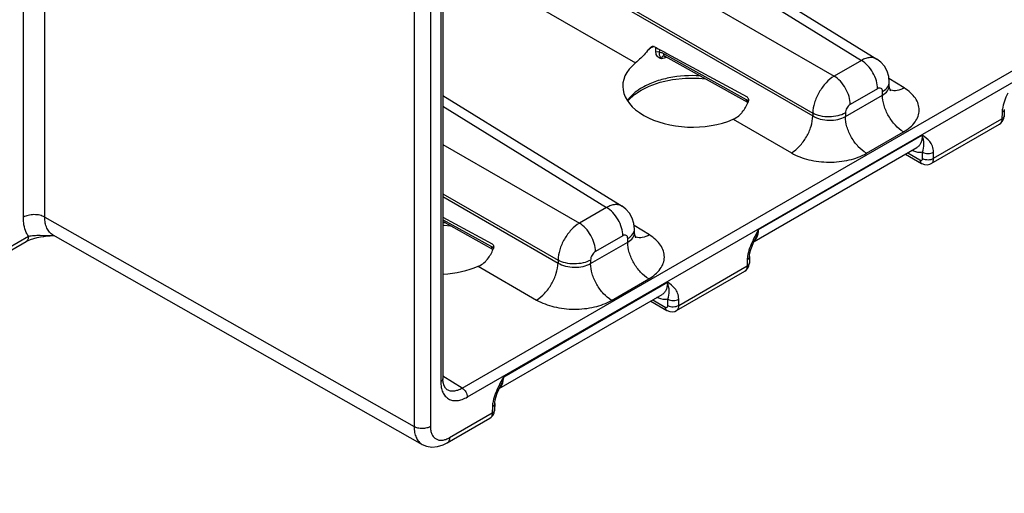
# Model space of a CAD drawing. Header units: inches. Extents: x 0 to 34, y 0 to 22.
# Tile 45 of 117: x 4.4 to 7, y 14.5 to 15.8. Entities that reach past the tile are written whole.
import ezdxf

# ---------------------------------------------------------------- set-up
doc = ezdxf.new("R2010")
doc.units = ezdxf.units.IN
doc.header["$LTSCALE"] = 1.87
doc.header["$MEASUREMENT"] = 0
doc.layers.get('0').update_dxf_attribs({"linetype": 'CONTINUOUS'})

msp = doc.modelspace()

# ---------------------------------------------------------------- linework, layer by layer
at = {"color": 7, "linetype": 'CONTINUOUS'}
for p, q in [((4.4531, 15.2609), (4.4531, 17.9106)), ((4.5083, 15.2612), (4.5083, 17.9109)), ((5.4617, 17.3887), (5.4617, 14.7201)), ((5.5038, 17.3889), (5.5038, 14.7203)), ((5.536, 17.3116), (5.536, 14.8439)), ((5.5305, 17.3039), (5.5305, 14.8362)), ((5.5858, 14.8197), (8.1811, 16.3182)), ((5.599, 14.7966), (8.1943, 16.295)), ((5.6063, 16.2903), (6.6161, 15.6659)), ((5.6456, 16.294), (6.6561, 15.6691)), ((5.536, 16.2082), (6.5457, 15.6252)), ((5.536, 16.0808), (6.4906, 15.5297)), ((5.536, 16.0735), (6.4906, 15.5223)), ((5.536, 15.9461), (6.0328, 15.6593)), ((6.0805, 15.7019), (6.0843, 15.6999)), ((6.0843, 15.6999), (6.0919, 15.6957)), ((6.0857, 15.687), (6.0859, 15.699)), ((6.0919, 15.6957), (6.1083, 15.6869)), ((6.0953, 15.6862), (6.0954, 15.6939)), ((6.3196, 15.564), (6.1062, 15.683)), ((6.1083, 15.6869), (6.1136, 15.684)), ((6.1136, 15.684), (6.3208, 15.5716)), ((6.106, 15.6775), (6.106, 15.6775)), ((6.1068, 15.6772), (6.1093, 15.6761)), ((6.3227, 15.5571), (6.1093, 15.6761)), ((6.6161, 15.6659), (6.5457, 15.6252)), ((6.7264, 15.5948), (6.6872, 15.619)), ((6.6881, 15.6012), (6.6881, 15.61)), ((6.6578, 15.5928), (6.5874, 15.5522)), ((6.6705, 15.5762), (6.6705, 15.5855)), ((5.536, 15.5754), (5.9985, 15.2894)), ((6.3235, 15.5615), (6.3196, 15.564)), ((6.5747, 15.5208), (6.6705, 15.5762)), ((5.536, 15.5474), (5.9585, 15.2862)), ((6.4906, 15.5297), (6.4906, 15.5223)), ((6.5747, 15.5301), (6.5747, 15.5208)), ((6.979, 15.5311), (6.9788, 15.5148)), ((6.9849, 15.5389), (6.9846, 15.5227)), ((6.2848, 15.5138), (6.4354, 15.4268)), ((6.8024, 15.413), (6.9788, 15.5148)), ((6.6289, 15.4259), (6.7247, 15.4812)), ((6.7963, 15.3993), (6.9725, 15.501)), ((6.3506, 15.2288), (6.773, 15.4726)), ((5.536, 15.4488), (5.8881, 15.2455)), ((6.3389, 15.1983), (6.7593, 15.441)), ((6.7355, 15.4273), (6.7671, 15.4087)), ((6.7741, 15.4127), (6.7739, 15.4287)), ((6.8024, 15.413), (6.8022, 15.429)), ((6.7299, 15.4241), (6.7712, 15.3999)), ((5.536, 15.3214), (5.833, 15.15)), ((5.536, 15.3141), (5.833, 15.1426)), ((5.9585, 15.2862), (5.8881, 15.2455)), ((4.5083, 15.2612), (5.4617, 14.7201)), ((5.536, 15.2609), (5.6632, 15.1919)), ((5.662, 15.1843), (5.536, 15.2545)), ((5.6651, 15.1774), (5.536, 15.2494)), ((6.0688, 15.2151), (6.0296, 15.2394)), ((6.0305, 15.2215), (6.0305, 15.2303)), ((3.3339, 14.5478), (4.46, 15.198)), ((3.3401, 14.5616), (4.4662, 15.2118)), ((4.5295, 15.2151), (5.4824, 14.6743)), ((4.5295, 15.2151), (4.5295, 15.2151)), ((4.5299, 15.2136), (4.532, 15.2137)), ((5.9171, 15.1411), (6.0129, 15.1965)), ((6.0002, 15.2131), (5.9298, 15.1725)), ((6.0129, 15.1965), (6.0129, 15.2058)), ((6.3411, 15.203), (6.3411, 15.203)), ((5.6659, 15.1818), (5.662, 15.1843)), ((5.833, 15.15), (5.833, 15.1426)), ((5.9171, 15.1504), (5.9171, 15.1411)), ((6.3214, 15.1514), (6.3212, 15.1351)), ((6.3273, 15.1592), (6.327, 15.143)), ((5.6272, 15.1341), (5.7778, 15.0471)), ((6.1387, 15.0196), (6.3149, 15.1213)), ((6.1448, 15.0333), (6.3212, 15.1351)), ((5.9713, 15.0462), (6.0671, 15.1015)), ((5.693, 14.8491), (6.1154, 15.0929)), ((5.6813, 14.8186), (6.1017, 15.0614)), ((6.0723, 15.0444), (6.1135, 15.0202)), ((6.0779, 15.0476), (6.1095, 15.029)), ((6.1165, 15.033), (6.1163, 15.049)), ((6.1448, 15.0333), (6.1446, 15.0493)), ((5.5858, 14.8197), (5.536, 14.8505)), ((5.536, 14.8439), (5.536, 14.8439)), ((5.5463, 14.8162), (5.5463, 14.8162)), ((5.6835, 14.8233), (5.6835, 14.8233)), ((5.6638, 14.7717), (5.6635, 14.7554)), ((5.6696, 14.7795), (5.6694, 14.7633)), ((5.5471, 14.678), (5.6572, 14.7416)), ((5.5533, 14.6917), (5.6635, 14.7554))]:
    msp.add_line(p, q, dxfattribs=at)
for points in [[(6.1056, 15.6775), (6.1056, 15.6775), (6.1068, 15.6772)], [(6.6881, 15.61), (6.6867, 15.6242), (6.6824, 15.6384), (6.6753, 15.6511), (6.6659, 15.6617), (6.6561, 15.6691)], [(6.0476, 15.5892), (6.0683, 15.5995), (6.0969, 15.6095), (6.1287, 15.6164), (6.1623, 15.62), (6.1965, 15.6199), (6.2133, 15.6181)], [(6.0133, 15.5607), (6.0147, 15.5628), (6.0301, 15.5774), (6.0476, 15.5892)], [(6.6919, 15.5873), (6.6917, 15.5876), (6.6904, 15.59), (6.6888, 15.5948), (6.6881, 15.6012)], [(6.9725, 15.501), (6.9762, 15.5037), (6.9806, 15.5089), (6.9836, 15.5154), (6.9846, 15.5227)], [(6.7712, 15.3999), (6.7723, 15.3993), (6.779, 15.3968), (6.7859, 15.3962), (6.7925, 15.3975), (6.7963, 15.3993)], [(6.0305, 15.2303), (6.0291, 15.2445), (6.0248, 15.2587), (6.0177, 15.2714), (6.0083, 15.282), (5.9985, 15.2895)], [(5.536, 15.2402), (5.5389, 15.2402), (5.5557, 15.2384)], [(4.46, 15.198), (4.4635, 15.1999), (4.4715, 15.2033), (4.4799, 15.2061), (4.4885, 15.2083), (4.4972, 15.21), (4.5058, 15.2114), (4.5142, 15.2124), (4.5222, 15.2131), (4.5299, 15.2136)], [(6.0343, 15.2076), (6.0341, 15.2079), (6.0328, 15.2103), (6.0312, 15.2151), (6.0305, 15.2215)], [(6.3337, 15.1864), (6.3377, 15.1959), (6.3411, 15.203)], [(6.3273, 15.1592), (6.3274, 15.1619), (6.3284, 15.1691), (6.3306, 15.1774), (6.3337, 15.1864)], [(6.3149, 15.1213), (6.3186, 15.124), (6.323, 15.1292), (6.3259, 15.1357), (6.327, 15.143)], [(6.1135, 15.0202), (6.1147, 15.0196), (6.1214, 15.0171), (6.1283, 15.0165), (6.1349, 15.0178), (6.1387, 15.0196)], [(5.5463, 14.8162), (5.5424, 14.8197), (5.539, 14.8258), (5.5367, 14.8344), (5.536, 14.8439)], [(5.6761, 14.8067), (5.6801, 14.8162), (5.6835, 14.8233)], [(5.6696, 14.7795), (5.6698, 14.7822), (5.6708, 14.7894), (5.673, 14.7977), (5.6761, 14.8067)], [(5.6572, 14.7416), (5.6609, 14.7443), (5.6654, 14.7495), (5.6683, 14.756), (5.6694, 14.7633)], [(5.4824, 14.6743), (5.4938, 14.6695), (5.5074, 14.6673), (5.5218, 14.6684), (5.5366, 14.6728), (5.5471, 14.678)]]:
    msp.add_lwpolyline(points, dxfattribs=at)
for centre, radius, start, end in [((6.1528, 15.5087), 0.2055, 111.6372, 114.2589), ((6.1571, 15.4979), 0.2171, 110.3953, 111.6498), ((6.1686, 15.4236), 0.2559, 103.9629, 105.5889), ((6.1703, 15.4167), 0.263, 103.261, 103.9674), ((6.1713, 15.4125), 0.2673, 102.4026, 103.2607), ((6.1277, 15.4618), 0.1546, 122.1563, 124.0539), ((6.133, 15.4534), 0.1646, 119.99, 122.1538), ((6.6644, 15.611), 0.0239, 334.5992, 336.8524), ((6.7005, 15.6147), 0.0271, 248.5844, 252.0816), ((6.299, 15.528), 0.0415, 52.6296, 53.848), ((5.5213, 14.9383), 0.3085, 86.082, 87.2593), ((6.0068, 15.2313), 0.0239, 334.5992, 336.8524), ((4.5252, 15.5075), 0.2939, 270.8536, 271.3059), ((6.0429, 15.235), 0.0271, 248.5844, 252.0816), ((6.3228, 15.2178), 0.0249, 300.0696, 312.1826), ((6.6171, 15.0659), 0.3118, 153.5784, 154.227), ((5.6414, 15.1483), 0.0415, 52.6296, 53.848), ((5.6652, 14.8381), 0.0249, 300.0696, 312.1826), ((5.9595, 14.6862), 0.3118, 153.5784, 154.227)]:
    msp.add_arc(centre, radius, start, end, dxfattribs=at)
for centre, start_param, end_param in [((6.1772, 15.5975), 2.532726, 5.374238), ((5.5196, 15.2179), -1.468506, -0.908948)]:
    msp.add_ellipse(centre, major_axis=(0.1771, -0.0027), ratio=0.587374, start_param=start_param, end_param=end_param, dxfattribs=at)
for points, knots in [([(6.0683, 15.6961), (6.067, 15.6944), (6.0619, 15.6878), (6.0563, 15.6816), (6.052, 15.6771)], [0, 0, 0, 0, 0.253894, 1, 1, 1, 1]), ([(6.0683, 15.6961), (6.0688, 15.6967), (6.0707, 15.699), (6.0731, 15.701), (6.0752, 15.7018)], [0, 0, 0, 0, 0.257937, 1, 1, 1, 1]), ([(6.0752, 15.7018), (6.0756, 15.702), (6.0773, 15.7026), (6.0793, 15.7026), (6.0805, 15.7019)], [0, 0, 0, 0, 0.265323, 1, 1, 1, 1]), ([(6.0953, 15.6862), (6.0946, 15.6866), (6.0916, 15.6878), (6.0881, 15.6878), (6.0857, 15.687)], [0, 0, 0, 0, 0.23555, 1, 1, 1, 1]), ([(6.0998, 15.6701), (6.0978, 15.6706), (6.094, 15.6719), (6.0893, 15.6756), (6.0863, 15.6808), (6.0857, 15.6849), (6.0857, 15.687)], [0, 0, 0, 0, 0.259085, 0.500056, 0.740181, 1, 1, 1, 1]), ([(6.0998, 15.6701), (6.099, 15.6714), (6.0975, 15.6738), (6.0957, 15.6776), (6.0947, 15.6817), (6.095, 15.6847), (6.0953, 15.6862)], [0, 0, 0, 0, 0.267128, 0.493762, 0.726005, 1, 1, 1, 1]), ([(6.1062, 15.683), (6.1053, 15.6835), (6.1019, 15.6852), (6.098, 15.6862), (6.0953, 15.6862)], [0, 0, 0, 0, 0.274321, 1, 1, 1, 1]), ([(6.1093, 15.6761), (6.1083, 15.6766), (6.1065, 15.6788), (6.1062, 15.6815), (6.1062, 15.683)], [0, 0, 0, 0, 0.446452, 1, 1, 1, 1]), ([(6.052, 15.6771), (6.0503, 15.6754), (6.0442, 15.6692), (6.0377, 15.6633), (6.0328, 15.6593)], [0, 0, 0, 0, 0.270816, 1, 1, 1, 1]), ([(6.1023, 15.6756), (6.1016, 15.675), (6.1003, 15.6732), (6.0999, 15.6712), (6.0998, 15.6701)], [0, 0, 0, 0, 0.482459, 1, 1, 1, 1]), ([(6.106, 15.6775), (6.1057, 15.6774), (6.1043, 15.677), (6.1031, 15.6763), (6.1023, 15.6756)], [0, 0, 0, 0, 0.259379, 1, 1, 1, 1]), ([(6.6561, 15.6691), (6.6535, 15.6707), (6.6475, 15.6731), (6.6375, 15.6735), (6.6267, 15.6711), (6.6197, 15.6679), (6.6161, 15.6659)], [0, 0, 0, 0, 0.217031, 0.449798, 0.709301, 1, 1, 1, 1]), ([(6.6578, 15.5928), (6.6578, 15.5997), (6.6553, 15.6142), (6.6463, 15.6346), (6.6333, 15.6527), (6.6221, 15.6623), (6.6161, 15.6659)], [0, 0, 0, 0, 0.236717, 0.498902, 0.761684, 1, 1, 1, 1]), ([(6.2, 15.6258), (6.1732, 15.6276), (6.133, 15.6253), (6.0833, 15.6118), (6.0609, 15.6017), (6.0507, 15.5959)], [0, 0, 0, 0, 0.524137, 0.772097, 1, 1, 1, 1]), ([(6.5457, 15.6252), (6.538, 15.6206), (6.5233, 15.608), (6.5061, 15.5844), (6.4942, 15.5577), (6.4907, 15.5387), (6.4906, 15.5297)], [0, 0, 0, 0, 0.236838, 0.500006, 0.763171, 1, 1, 1, 1]), ([(6.5874, 15.5522), (6.5874, 15.559), (6.5848, 15.5735), (6.5759, 15.5939), (6.5629, 15.612), (6.5516, 15.6217), (6.5457, 15.6252)], [0, 0, 0, 0, 0.236717, 0.498902, 0.761684, 1, 1, 1, 1]), ([(6.6864, 15.6017), (6.6866, 15.6023), (6.6876, 15.605), (6.6881, 15.6079), (6.6881, 15.61)], [0, 0, 0, 0, 0.256663, 1, 1, 1, 1]), ([(6.0411, 15.5899), (6.0381, 15.5879), (6.0273, 15.58), (6.0176, 15.5703), (6.0119, 15.5623)], [0, 0, 0, 0, 0.267867, 1, 1, 1, 1]), ([(6.6705, 15.5855), (6.6705, 15.5872), (6.6701, 15.5904), (6.6671, 15.5942), (6.6623, 15.5949), (6.6593, 15.5937), (6.6578, 15.5928)], [0, 0, 0, 0, 0.275369, 0.499989, 0.724617, 1, 1, 1, 1]), ([(6.6705, 15.5762), (6.6755, 15.579), (6.6823, 15.5844), (6.6873, 15.594), (6.6881, 15.5989), (6.6881, 15.6012)], [0, 0, 0, 0, 0.542176, 0.777457, 1, 1, 1, 1]), ([(6.6705, 15.5855), (6.6723, 15.5865), (6.6784, 15.5905), (6.6837, 15.596), (6.686, 15.6008)], [0, 0, 0, 0, 0.279227, 1, 1, 1, 1]), ([(6.7264, 15.5948), (6.7208, 15.5917), (6.7096, 15.5871), (6.6972, 15.5873), (6.6921, 15.5889)], [0, 0, 0, 0, 0.545965, 1, 1, 1, 1]), ([(6.7247, 15.4812), (6.7307, 15.4847), (6.7416, 15.4922), (6.7547, 15.5059), (6.763, 15.5212), (6.766, 15.5374), (6.7635, 15.5537), (6.7556, 15.5692), (6.743, 15.5833), (6.7323, 15.5912), (6.7264, 15.5948)], [0, 0, 0, 0, 0.143889, 0.273203, 0.390192, 0.49995, 0.609718, 0.726734, 0.856082, 1, 1, 1, 1]), ([(6.9939, 15.5812), (6.9906, 15.5745), (6.9848, 15.5611), (6.9808, 15.5469), (6.9798, 15.5399)], [0, 0, 0, 0, 0.513297, 1, 1, 1, 1]), ([(6.3024, 15.5257), (6.3046, 15.5278), (6.3133, 15.5372), (6.3197, 15.5487), (6.3234, 15.5577)], [0, 0, 0, 0, 0.242557, 1, 1, 1, 1]), ([(6.3204, 15.5597), (6.3203, 15.56), (6.3198, 15.5614), (6.3196, 15.5628), (6.3196, 15.564)], [0, 0, 0, 0, 0.230014, 1, 1, 1, 1]), ([(6.3227, 15.5571), (6.322, 15.5575), (6.3211, 15.5584), (6.3205, 15.5595), (6.3204, 15.5597)], [0, 0, 0, 0, 0.732215, 1, 1, 1, 1]), ([(6.3208, 15.5716), (6.3229, 15.5704), (6.3253, 15.5652), (6.3244, 15.5601), (6.3234, 15.5577)], [0, 0, 0, 0, 0.471417, 1, 1, 1, 1]), ([(6.5874, 15.5522), (6.5836, 15.55), (6.5776, 15.5431), (6.5747, 15.5345), (6.5747, 15.5301)], [0, 0, 0, 0, 0.500006, 1, 1, 1, 1]), ([(6.7247, 15.4812), (6.717, 15.4858), (6.7024, 15.4983), (6.6854, 15.5218), (6.6738, 15.5484), (6.6705, 15.5672), (6.6705, 15.5762)], [0, 0, 0, 0, 0.238304, 0.501098, 0.763295, 1, 1, 1, 1]), ([(6.5747, 15.5301), (6.5687, 15.5267), (6.5549, 15.5216), (6.5328, 15.5192), (6.5105, 15.5214), (6.4966, 15.5263), (6.4906, 15.5297)], [0, 0, 0, 0, 0.236723, 0.498908, 0.761687, 1, 1, 1, 1]), ([(6.9798, 15.5399), (6.9796, 15.5392), (6.9793, 15.5362), (6.979, 15.5333), (6.979, 15.5311)], [0, 0, 0, 0, 0.256948, 1, 1, 1, 1]), ([(6.9849, 15.5389), (6.9848, 15.5374), (6.9834, 15.534), (6.9806, 15.532), (6.979, 15.5311)], [0, 0, 0, 0, 0.447863, 1, 1, 1, 1]), ([(6.2848, 15.5138), (6.2863, 15.5145), (6.2927, 15.5176), (6.2985, 15.522), (6.3024, 15.5257)], [0, 0, 0, 0, 0.244514, 1, 1, 1, 1]), ([(6.4354, 15.4268), (6.4431, 15.4314), (6.4578, 15.444), (6.4749, 15.4677), (6.4868, 15.4944), (6.4904, 15.5133), (6.4906, 15.5223)], [0, 0, 0, 0, 0.236729, 0.500006, 0.76328, 1, 1, 1, 1]), ([(6.4906, 15.5223), (6.4966, 15.5187), (6.5104, 15.5133), (6.5327, 15.5104), (6.5549, 15.5124), (6.5687, 15.5174), (6.5747, 15.5208)], [0, 0, 0, 0, 0.240617, 0.503501, 0.764492, 1, 1, 1, 1]), ([(6.6289, 15.4259), (6.6211, 15.4305), (6.6066, 15.443), (6.5896, 15.4665), (6.578, 15.493), (6.5747, 15.5119), (6.5747, 15.5208)], [0, 0, 0, 0, 0.238304, 0.501098, 0.763295, 1, 1, 1, 1]), ([(6.9788, 15.5148), (6.9787, 15.5119), (6.978, 15.5066), (6.9745, 15.5022), (6.9725, 15.501)], [0, 0, 0, 0, 0.550266, 1, 1, 1, 1]), ([(6.9846, 15.5227), (6.9846, 15.5211), (6.9832, 15.5178), (6.9804, 15.5157), (6.9788, 15.5148)], [0, 0, 0, 0, 0.447866, 1, 1, 1, 1]), ([(6.773, 15.4726), (6.773, 15.4691), (6.7727, 15.4625), (6.7701, 15.4533), (6.7657, 15.4459), (6.7615, 15.4424), (6.7593, 15.441)], [0, 0, 0, 0, 0.291445, 0.550897, 0.783238, 1, 1, 1, 1]), ([(6.8022, 15.429), (6.8021, 15.4343), (6.8004, 15.4443), (6.791, 15.4604), (6.78, 15.468), (6.773, 15.4726)], [0, 0, 0, 0, 0.290672, 0.540099, 1, 1, 1, 1]), ([(6.7739, 15.4287), (6.7763, 15.4354), (6.7791, 15.4504), (6.7756, 15.4653), (6.773, 15.4726)], [0, 0, 0, 0, 0.47716, 1, 1, 1, 1]), ([(6.4354, 15.4268), (6.4493, 15.4188), (6.4813, 15.407), (6.5324, 15.4012), (6.5834, 15.4065), (6.6152, 15.418), (6.6289, 15.4259)], [0, 0, 0, 0, 0.239308, 0.502154, 0.76383, 1, 1, 1, 1]), ([(6.7739, 15.4287), (6.7718, 15.4283), (6.7622, 15.4274), (6.7525, 15.4302), (6.7458, 15.4332)], [0, 0, 0, 0, 0.226836, 1, 1, 1, 1]), ([(6.7739, 15.4287), (6.7781, 15.4263), (6.7881, 15.4244), (6.798, 15.4265), (6.8022, 15.429)], [0, 0, 0, 0, 0.498862, 1, 1, 1, 1]), ([(6.7671, 15.4087), (6.768, 15.4082), (6.7696, 15.4075), (6.7723, 15.4079), (6.774, 15.41), (6.7742, 15.4117), (6.7741, 15.4127)], [0, 0, 0, 0, 0.278707, 0.50319, 0.725517, 1, 1, 1, 1]), ([(6.7671, 15.4087), (6.7671, 15.4069), (6.7676, 15.4035), (6.7699, 15.4007), (6.7711, 15.3999)], [0, 0, 0, 0, 0.549999, 1, 1, 1, 1]), ([(6.7741, 15.4127), (6.7783, 15.4103), (6.7883, 15.4084), (6.7983, 15.4105), (6.8024, 15.413)], [0, 0, 0, 0, 0.498863, 1, 1, 1, 1]), ([(6.7963, 15.3993), (6.7983, 15.4005), (6.8018, 15.4048), (6.8024, 15.4101), (6.8024, 15.413)], [0, 0, 0, 0, 0.448693, 1, 1, 1, 1]), ([(5.9985, 15.2895), (5.9959, 15.291), (5.9899, 15.2934), (5.9799, 15.2938), (5.9691, 15.2914), (5.9621, 15.2882), (5.9585, 15.2862)], [0, 0, 0, 0, 0.217031, 0.449798, 0.709301, 1, 1, 1, 1]), ([(6.0002, 15.2131), (6.0002, 15.22), (5.9976, 15.2345), (5.9887, 15.2549), (5.9757, 15.273), (5.9644, 15.2826), (5.9585, 15.2862)], [0, 0, 0, 0, 0.236717, 0.498902, 0.761684, 1, 1, 1, 1]), ([(4.5083, 15.2611), (4.5043, 15.2634), (4.4952, 15.2666), (4.4806, 15.2681), (4.4661, 15.2664), (4.457, 15.2631), (4.4531, 15.2609)], [0, 0, 0, 0, 0.238313, 0.501092, 0.763277, 1, 1, 1, 1]), ([(4.4662, 15.2118), (4.464, 15.2149), (4.4556, 15.2299), (4.4531, 15.2476), (4.4531, 15.2609)], [0, 0, 0, 0, 0.224631, 1, 1, 1, 1]), ([(4.5295, 15.2151), (4.5262, 15.217), (4.5199, 15.2222), (4.5131, 15.233), (4.5091, 15.2463), (4.5083, 15.256), (4.5083, 15.2612)], [0, 0, 0, 0, 0.218654, 0.452084, 0.710985, 1, 1, 1, 1]), ([(5.8881, 15.2455), (5.8804, 15.2409), (5.8657, 15.2283), (5.8485, 15.2047), (5.8366, 15.178), (5.8331, 15.159), (5.833, 15.15)], [0, 0, 0, 0, 0.236838, 0.500006, 0.763171, 1, 1, 1, 1]), ([(5.9298, 15.1725), (5.9298, 15.1793), (5.9272, 15.1938), (5.9183, 15.2142), (5.9052, 15.2323), (5.894, 15.242), (5.8881, 15.2455)], [0, 0, 0, 0, 0.236717, 0.498902, 0.761684, 1, 1, 1, 1]), ([(6.0287, 15.222), (6.029, 15.2226), (6.03, 15.2253), (6.0305, 15.2282), (6.0305, 15.2303)], [0, 0, 0, 0, 0.256663, 1, 1, 1, 1]), ([(6.3506, 15.2288), (6.35, 15.2265), (6.3476, 15.2177), (6.3441, 15.2091), (6.3411, 15.203)], [0, 0, 0, 0, 0.256265, 1, 1, 1, 1]), ([(6.3429, 15.203), (6.3441, 15.2046), (6.3489, 15.2124), (6.3505, 15.2217), (6.3506, 15.2288)], [0, 0, 0, 0, 0.224982, 1, 1, 1, 1]), ([(4.4662, 15.2118), (4.4662, 15.2089), (4.4655, 15.2036), (4.462, 15.1992), (4.46, 15.198)], [0, 0, 0, 0, 0.550794, 1, 1, 1, 1]), ([(4.4662, 15.2118), (4.4708, 15.213), (4.4809, 15.2142), (4.5021, 15.2143), (4.5184, 15.2135), (4.5295, 15.2137)], [0, 0, 0, 0, 0.22734, 0.475323, 1, 1, 1, 1]), ([(6.0129, 15.2058), (6.0129, 15.2075), (6.0125, 15.2107), (6.0095, 15.2145), (6.0047, 15.2152), (6.0017, 15.214), (6.0002, 15.2131)], [0, 0, 0, 0, 0.275369, 0.499989, 0.724617, 1, 1, 1, 1]), ([(6.0129, 15.1965), (6.0179, 15.1994), (6.0246, 15.2048), (6.0297, 15.2143), (6.0305, 15.2192), (6.0305, 15.2215)], [0, 0, 0, 0, 0.542176, 0.777457, 1, 1, 1, 1]), ([(6.0129, 15.2058), (6.0147, 15.2068), (6.0208, 15.2108), (6.0261, 15.2163), (6.0284, 15.2211)], [0, 0, 0, 0, 0.279227, 1, 1, 1, 1]), ([(6.0671, 15.1015), (6.0594, 15.1061), (6.0448, 15.1186), (6.0278, 15.1422), (6.0162, 15.1687), (6.0129, 15.1875), (6.0129, 15.1965)], [0, 0, 0, 0, 0.238304, 0.501098, 0.763295, 1, 1, 1, 1]), ([(6.0688, 15.2151), (6.0632, 15.212), (6.052, 15.2074), (6.0396, 15.2076), (6.0345, 15.2092)], [0, 0, 0, 0, 0.545965, 1, 1, 1, 1]), ([(6.0671, 15.1015), (6.0731, 15.105), (6.084, 15.1125), (6.0971, 15.1262), (6.1054, 15.1415), (6.1084, 15.1577), (6.1059, 15.174), (6.098, 15.1895), (6.0854, 15.2036), (6.0747, 15.2115), (6.0688, 15.2151)], [0, 0, 0, 0, 0.143889, 0.273203, 0.390192, 0.49995, 0.609718, 0.726734, 0.856082, 1, 1, 1, 1]), ([(6.3363, 15.2015), (6.333, 15.1948), (6.3272, 15.1814), (6.3232, 15.1672), (6.3221, 15.1602)], [0, 0, 0, 0, 0.513297, 1, 1, 1, 1]), ([(5.6448, 15.146), (5.647, 15.1481), (5.6557, 15.1576), (5.6621, 15.169), (5.6658, 15.178)], [0, 0, 0, 0, 0.242557, 1, 1, 1, 1]), ([(5.6628, 15.18), (5.6627, 15.1803), (5.6622, 15.1817), (5.662, 15.1832), (5.662, 15.1843)], [0, 0, 0, 0, 0.230014, 1, 1, 1, 1]), ([(5.6651, 15.1774), (5.6644, 15.1778), (5.6635, 15.1787), (5.6629, 15.1798), (5.6628, 15.18)], [0, 0, 0, 0, 0.732215, 1, 1, 1, 1]), ([(5.6632, 15.1919), (5.6653, 15.1907), (5.6677, 15.1855), (5.6668, 15.1804), (5.6658, 15.178)], [0, 0, 0, 0, 0.471417, 1, 1, 1, 1]), ([(5.9298, 15.1725), (5.926, 15.1703), (5.92, 15.1634), (5.9171, 15.1548), (5.9171, 15.1504)], [0, 0, 0, 0, 0.500006, 1, 1, 1, 1]), ([(5.6272, 15.1341), (5.6287, 15.1348), (5.6351, 15.138), (5.6409, 15.1423), (5.6448, 15.146)], [0, 0, 0, 0, 0.244514, 1, 1, 1, 1]), ([(5.9171, 15.1504), (5.9111, 15.147), (5.8973, 15.1419), (5.8751, 15.1395), (5.8529, 15.1417), (5.839, 15.1466), (5.833, 15.15)], [0, 0, 0, 0, 0.236723, 0.498908, 0.761687, 1, 1, 1, 1]), ([(6.3221, 15.1602), (6.322, 15.1595), (6.3216, 15.1565), (6.3214, 15.1536), (6.3214, 15.1514)], [0, 0, 0, 0, 0.256948, 1, 1, 1, 1]), ([(6.3272, 15.1592), (6.3272, 15.1577), (6.3258, 15.1543), (6.323, 15.1523), (6.3214, 15.1514)], [0, 0, 0, 0, 0.447863, 1, 1, 1, 1]), ([(5.7778, 15.0471), (5.7855, 15.0517), (5.8001, 15.0643), (5.8173, 15.088), (5.8292, 15.1147), (5.8328, 15.1336), (5.833, 15.1426)], [0, 0, 0, 0, 0.236729, 0.500006, 0.76328, 1, 1, 1, 1]), ([(5.833, 15.1426), (5.839, 15.139), (5.8528, 15.1336), (5.8751, 15.1307), (5.8973, 15.1328), (5.9111, 15.1377), (5.9171, 15.1411)], [0, 0, 0, 0, 0.240617, 0.503501, 0.764492, 1, 1, 1, 1]), ([(5.9713, 15.0462), (5.9635, 15.0508), (5.949, 15.0633), (5.932, 15.0868), (5.9204, 15.1133), (5.9171, 15.1322), (5.9171, 15.1411)], [0, 0, 0, 0, 0.238304, 0.501098, 0.763295, 1, 1, 1, 1]), ([(6.3212, 15.1351), (6.3211, 15.1322), (6.3204, 15.1269), (6.3169, 15.1225), (6.3149, 15.1213)], [0, 0, 0, 0, 0.550266, 1, 1, 1, 1]), ([(6.327, 15.143), (6.327, 15.1414), (6.3256, 15.1381), (6.3228, 15.136), (6.3212, 15.1351)], [0, 0, 0, 0, 0.447866, 1, 1, 1, 1]), ([(6.1154, 15.0929), (6.1154, 15.0894), (6.115, 15.0828), (6.1125, 15.0736), (6.1081, 15.0662), (6.1039, 15.0627), (6.1017, 15.0614)], [0, 0, 0, 0, 0.291445, 0.550897, 0.783238, 1, 1, 1, 1]), ([(6.1163, 15.049), (6.1187, 15.0557), (6.1215, 15.0707), (6.118, 15.0856), (6.1154, 15.0929)], [0, 0, 0, 0, 0.47716, 1, 1, 1, 1]), ([(6.1446, 15.0493), (6.1445, 15.0546), (6.1428, 15.0646), (6.1334, 15.0807), (6.1224, 15.0883), (6.1154, 15.0929)], [0, 0, 0, 0, 0.290672, 0.540099, 1, 1, 1, 1]), ([(5.7778, 15.0471), (5.7917, 15.0391), (5.8237, 15.0273), (5.8748, 15.0215), (5.9257, 15.0268), (5.9576, 15.0383), (5.9713, 15.0462)], [0, 0, 0, 0, 0.239308, 0.502154, 0.76383, 1, 1, 1, 1]), ([(6.1163, 15.049), (6.1142, 15.0486), (6.1045, 15.0477), (6.0949, 15.0505), (6.0881, 15.0535)], [0, 0, 0, 0, 0.226836, 1, 1, 1, 1]), ([(6.1163, 15.049), (6.1205, 15.0466), (6.1305, 15.0447), (6.1404, 15.0468), (6.1446, 15.0493)], [0, 0, 0, 0, 0.498862, 1, 1, 1, 1]), ([(6.1095, 15.029), (6.1104, 15.0285), (6.112, 15.0278), (6.1147, 15.0282), (6.1163, 15.0303), (6.1165, 15.0321), (6.1165, 15.033)], [0, 0, 0, 0, 0.278707, 0.50319, 0.725517, 1, 1, 1, 1]), ([(6.1095, 15.029), (6.1095, 15.0272), (6.11, 15.0238), (6.1122, 15.021), (6.1135, 15.0202)], [0, 0, 0, 0, 0.549999, 1, 1, 1, 1]), ([(6.1165, 15.033), (6.1207, 15.0306), (6.1307, 15.0287), (6.1406, 15.0308), (6.1448, 15.0333)], [0, 0, 0, 0, 0.498863, 1, 1, 1, 1]), ([(6.1387, 15.0196), (6.1407, 15.0208), (6.1442, 15.0251), (6.1448, 15.0304), (6.1448, 15.0333)], [0, 0, 0, 0, 0.448693, 1, 1, 1, 1]), ([(5.536, 14.8439), (5.536, 14.8425), (5.5347, 14.8392), (5.532, 14.8371), (5.5305, 14.8362)], [0, 0, 0, 0, 0.449195, 1, 1, 1, 1]), ([(5.693, 14.8491), (5.6924, 14.8468), (5.69, 14.838), (5.6865, 14.8294), (5.6835, 14.8233)], [0, 0, 0, 0, 0.256265, 1, 1, 1, 1]), ([(5.6853, 14.8233), (5.6865, 14.8249), (5.6913, 14.8327), (5.6929, 14.842), (5.693, 14.8491)], [0, 0, 0, 0, 0.224982, 1, 1, 1, 1]), ([(5.5305, 14.8362), (5.5305, 14.8313), (5.5312, 14.8219), (5.535, 14.8091), (5.5414, 14.7987), (5.5502, 14.7912), (5.5611, 14.7873), (5.5733, 14.787), (5.5863, 14.7901), (5.5948, 14.7941), (5.599, 14.7966)], [0, 0, 0, 0, 0.144852, 0.274473, 0.391079, 0.499987, 0.608898, 0.725509, 0.855139, 1, 1, 1, 1]), ([(5.5463, 14.8162), (5.5489, 14.8146), (5.5548, 14.8123), (5.5648, 14.8119), (5.5754, 14.8144), (5.5824, 14.8177), (5.5858, 14.8197)], [0, 0, 0, 0, 0.218159, 0.450902, 0.709854, 1, 1, 1, 1]), ([(5.5858, 14.8197), (5.5898, 14.8174), (5.596, 14.8102), (5.599, 14.8011), (5.599, 14.7966)], [0, 0, 0, 0, 0.501133, 1, 1, 1, 1]), ([(5.6786, 14.8218), (5.6754, 14.8151), (5.6695, 14.8017), (5.6656, 14.7875), (5.6645, 14.7805)], [0, 0, 0, 0, 0.513297, 1, 1, 1, 1]), ([(5.6645, 14.7805), (5.6644, 14.7798), (5.664, 14.7768), (5.6638, 14.7739), (5.6638, 14.7717)], [0, 0, 0, 0, 0.256948, 1, 1, 1, 1]), ([(5.6696, 14.7795), (5.6696, 14.778), (5.6682, 14.7747), (5.6654, 14.7726), (5.6638, 14.7717)], [0, 0, 0, 0, 0.447863, 1, 1, 1, 1]), ([(5.6635, 14.7554), (5.6635, 14.7525), (5.6628, 14.7472), (5.6593, 14.7428), (5.6572, 14.7416)], [0, 0, 0, 0, 0.550266, 1, 1, 1, 1]), ([(5.6694, 14.7633), (5.6694, 14.7617), (5.668, 14.7584), (5.6652, 14.7563), (5.6635, 14.7554)], [0, 0, 0, 0, 0.447866, 1, 1, 1, 1]), ([(5.5038, 14.7203), (5.5008, 14.7186), (5.4939, 14.7161), (5.4828, 14.7148), (5.4717, 14.716), (5.4647, 14.7184), (5.4617, 14.7201)], [0, 0, 0, 0, 0.236732, 0.498909, 0.761677, 1, 1, 1, 1]), ([(5.4617, 14.7201), (5.4617, 14.715), (5.4624, 14.7054), (5.4663, 14.6921), (5.4729, 14.6814), (5.4791, 14.6762), (5.4824, 14.6743)], [0, 0, 0, 0, 0.290663, 0.550099, 0.782881, 1, 1, 1, 1]), ([(5.5038, 14.7203), (5.5038, 14.7168), (5.5043, 14.71), (5.507, 14.7007), (5.5116, 14.6932), (5.518, 14.6878), (5.5259, 14.685), (5.5347, 14.6848), (5.5441, 14.687), (5.5502, 14.69), (5.5533, 14.6917)], [0, 0, 0, 0, 0.144896, 0.274512, 0.391095, 0.499979, 0.608867, 0.725464, 0.855094, 1, 1, 1, 1]), ([(5.5533, 14.6917), (5.5533, 14.6889), (5.5526, 14.6835), (5.5491, 14.6792), (5.5471, 14.678)], [0, 0, 0, 0, 0.550826, 1, 1, 1, 1])]:
    msp.add_open_spline(points, degree=3, knots=knots, dxfattribs=at)
for points in [[(6.3506, 15.2288), (6.3462, 15.2208), (6.3419, 15.2128), (6.3378, 15.2047)], [(6.3396, 15.1994), (6.3408, 15.2005), (6.3419, 15.2017), (6.3429, 15.203)], [(5.693, 14.8491), (5.6886, 14.8411), (5.6842, 14.8331), (5.6802, 14.825)], [(5.682, 14.8197), (5.6832, 14.8208), (5.6843, 14.822), (5.6853, 14.8233)]]:
    msp.add_open_spline(points, degree=3, dxfattribs=at)

doc.saveas('drawing.dxf')
